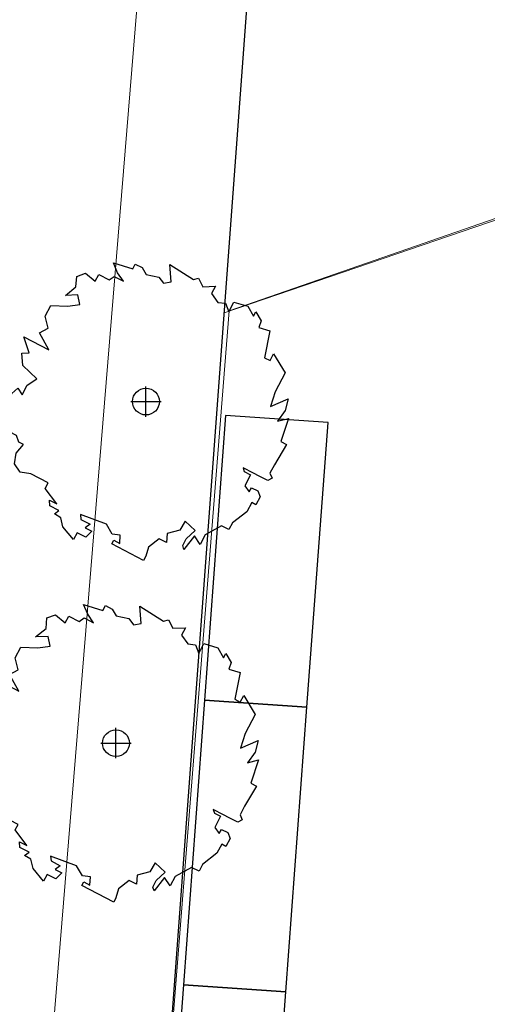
# Model space of a CAD drawing. Extents: x -1000932 to 2054797, y 285738 to 764020.
# Tile 246 of 256: x -234904 to -226709, y 574297 to 591547. Entities that reach past the tile are written whole.
import ezdxf

# ---------------------------------------------------------------- set-up
doc = ezdxf.new("R2010")
doc.units = 0
doc.header["$MEASUREMENT"] = 0
doc.linetypes.add('DASHDOT', pattern=[1, 0.5, -0.25, 0, -0.25])
doc.layers.get('0').update_dxf_attribs({"color": 1, "linetype": 'CONTINUOUS'})
for name, color, linetype in [('--schets pp', 1, 'CONTINUOUS'), ('-boom', 8, 'CONTINUOUS'), ('31.', 7, 'CONTINUOUS'), ('A-0010--', 4, 'CONTINUOUS'), ('A-0900-TERREIN', 14, 'CONTINUOUS'), ('bomen', 1, 'CONTINUOUS')]:
    doc.layers.add(name, color=color, linetype=linetype)
doc.layers.add('T04', color=84, linetype='CONTINUOUS', lineweight=0)
doc.layers.add('V00', color=7, linetype='CONTINUOUS', lineweight=0)

# ---------------------------------------------------------------- blocks, each defined once
blk = doc.blocks.new('UNNAMED')
at = {"color": 0}
for p, q in [((0, -0.5), (0, 0.5)), ((-0.5, 0), (0.5, 0))]:
    blk.add_line(p, q, dxfattribs=at)
blk = doc.blocks.new('boom')
at = {"layer": '31.', "color": 7, "linetype": 'Continuous'}
for points in [[(2252, -1106), (2174, -1256), (2210, -1343), (2134, -1385), (1982, -1306), (1886, -1256), (1704, -1162), (1724, -1227), (1831, -1282), (1731, -1475), (1810, -1584), (1849, -1510), (1958, -1566), (2000, -1669), (1928, -1809), (1853, -1770), (1769, -1930), (1516, -2125), (1455, -2242), (1326, -2176), (1036, -2338), (950, -2502), (853, -2352), (667, -2590), (646, -2521), (706, -2406), (860, -2260), (686, -2098), (595, -2253), (372, -2314), (359, -2471), (230, -2404), (44, -2552), (-1, -2709), (-40, -2785), (-597, -2495), (-564, -2431), (-457, -2486), (-449, -2341), (-589, -2322), (-691, -2147), (-1147, -1978), (-1138, -2064), (-977, -2148), (-1064, -2211), (-947, -2272), (-1056, -2379), (-1206, -2301), (-1268, -2419), (-1454, -2198), (-1493, -2035), (-1602, -1968), (-1524, -1910), (-1684, -1827), (-1691, -1726), (-1560, -1794), (-1766, -1521), (-1716, -1425), (-2016, -1269), (-2204, -1239), (-2305, -1092), (-2275, -903), (-2143, -754), (-2228, -709), (-2266, -594), (-2513, -466), (-2348, 139), (-2243, 236), (-2169, 116), (-2080, 288), (-1914, 397), (-2159, 633), (-2173, 849), (-2048, 851), (-2137, 1136), (-1701, 908), (-1864, 1205), (-1716, 1286), (-1765, 1496), (-1667, 1683), (-1367, 1668), (-1156, 1699), (-1191, 1867), (-1412, 1860), (-1226, 2010), (-1212, 2193), (-1060, 2251), (-889, 2107), (-828, 2225), (-644, 2130), (-557, 2193), (-396, 2110), (-496, 2257), (-569, 2431), (-230, 2323), (-186, 2409), (-68, 2347), (6, 2228), (227, 2181), (306, 2072), (441, 2096), (417, 2398), (831, 2139), (923, 2159), (996, 2012), (1218, 2019), (1151, 1891), (1262, 1738), (1393, 1724), (1450, 1572), (1539, 1743), (1787, 1669), (1887, 1495), (1926, 1570), (2020, 1412)], [(2020, 1412), (1980, 1296), (2174, 1237), (2080, 768), (2177, 718), (2238, 836), (2438, 502), (2265, 170), (2180, -89), (2493, 49), (2438, -158), (2305, -345), (2498, -295), (2366, -703), (2463, -753), (2252, -1106)]]:
    blk.add_lwpolyline(points, dxfattribs=at)
blk.add_circle((0, 0), 235, dxfattribs=at)
blk = doc.blocks.new('bomen')
at = {"layer": '-boom', "linetype": 'Continuous'}
for p in [(36120, -43680), (35595, -49665)]:
    blk.add_blockref('boom', p, dxfattribs=at)
at = {"layer": 'bomen', "xscale": 531.2874016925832, "yscale": 531.2874016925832, "zscale": 531.2874016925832}
for p in [(36120, -43680), (35595, -49665)]:
    blk.add_blockref('UNNAMED', p, dxfattribs=at)

msp = doc.modelspace()

# ---------------------------------------------------------------- linework, layer by layer
at = {"layer": '--schets pp', "linetype": 'Continuous'}
for points in [[(-229500.053, 584489.888), (-231295.85, 584613.217), (-231665.48, 579626.898), (-229869.684, 579503.569)], [(-229869.684, 579503.569), (-231665.48, 579626.898), (-232035.11, 574640.579), (-230239.314, 574517.251)], [(-230239.292, 574517.544), (-232035.089, 574640.873), (-232404.719, 569654.554), (-230608.922, 569531.226)]]:
    msp.add_lwpolyline(points, close=True, dxfattribs=at)
at = {"layer": '31.', "color": 7, "linetype": 'Continuous', "lineweight": 25, "ltscale": 10}
msp.add_lwpolyline([(-285301.838, 602936.904), (-293156.838, 584022.904), (-287894.838, 582010.904), (-289322.838, 578341.904), (-282989.838, 576707.904), (-283588.838, 574262.904), (-275302.838, 571295.904), (-233547.838, 556343.904), (-228988.838, 617844.904), (-271232.838, 629924.904), (-275732.838, 616384.904), (-275937.838, 616447.904), (-281755.838, 601177.904)], close=True, dxfattribs=at)
at = {"layer": 'A-0010--', "color": 14, "linetype": 'DASHDOT', "lineweight": 13}
msp.add_lwpolyline([(-233547.781, 556371.984), (-230723.033, 594491.78)], dxfattribs=at)
at = {"layer": 'A-0900-TERREIN', "color": 14, "linetype": 'Continuous', "lineweight": 13}
for points in [[(-207682.589, 594491.78), (-231322, 586408.749)], [(-231322, 586408.749), (-233157, 561645.546), (-231842.714, 559558.078), (-232832.561, 543836.732), (-233085, 541088.78), (-236452, 481465.78), (-231836.031, 481205.093)]]:
    msp.add_lwpolyline(points, dxfattribs=at)
at = {"layer": 'T04', "flags": 128}
msp.add_lwpolyline([(-268825.734, 626183.921), (-230957.734, 614822.921), (-235673.734, 557416.921), (-251026.734, 562803.921)], dxfattribs=at)
at = {"layer": 'V00', "flags": 128}
msp.add_lwpolyline([(-215917.734, 591760.921), (-231235.734, 586448.921), (-233177.734, 561913.921)], dxfattribs=at)

# ---------------------------------------------------------------- block references
at = {"layer": '--schets pp', "linetype": 'Continuous'}
msp.add_blockref('bomen', (-268811.487, 628537.48), dxfattribs=at)

doc.saveas('drawing.dxf')
